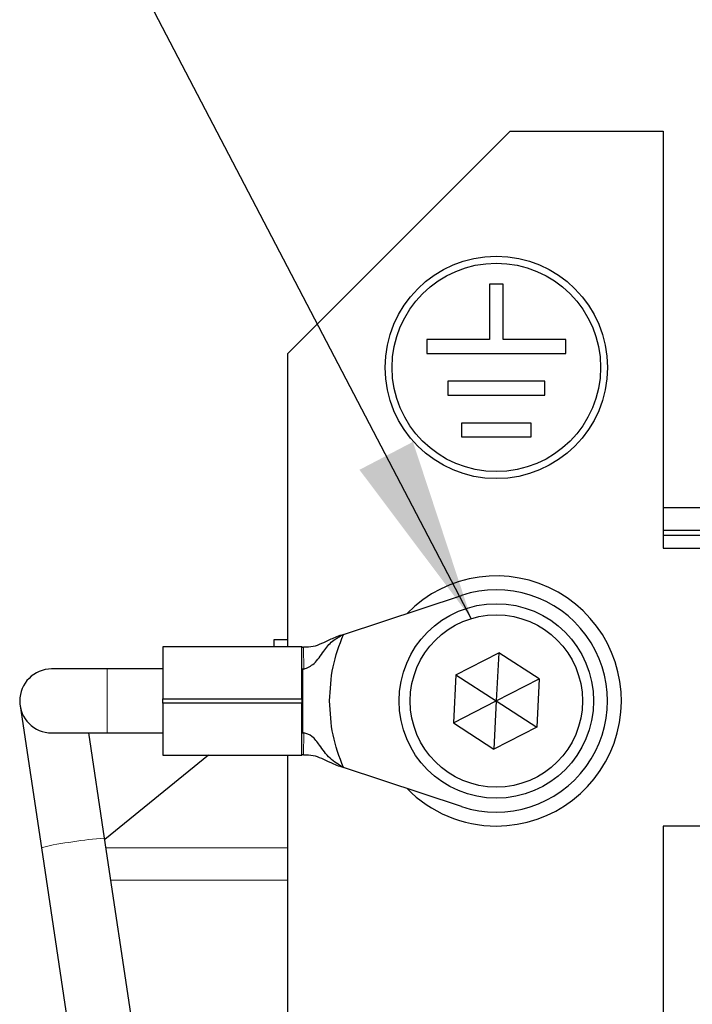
# Model space of a CAD drawing. Header units: millimetres. Extents: x 5 to 418, y 2 to 292.
# Tile 12 of 41: x 80 to 92, y 218 to 235. Entities that reach past the tile are written whole.
import ezdxf

# ---------------------------------------------------------------- set-up
doc = ezdxf.new("R2010")
doc.units = ezdxf.units.MM
doc.layers.add('SLD-0', color=7, linetype='Continuous')
doc.dimstyles.new('SLDDIMSTYLE1', dxfattribs={"dimtxt": 0.18, "dimasz": 3.302, "dimexe": 0, "dimexo": 0.0625, "dimgap": 0, "dimtad": 0, "dimtih": 1, "dimtoh": 1, "dimdec": 0, "dimrnd": 1e-09, "dimzin": 0, "dimdsep": 46, "dimtxsty": 'Standard', "dimsah": 1, "dimcen": 0.09, "dimadec": 0, "dimazin": 0, "dimtfac": 3.302, "dimtdec": 0, "dimtofl": 0, "dimtmove": 0, "dimatfit": 3, "dimfxl": 1, "dimfrac": 2, "dimtolj": 1, "dimtzin": 0, "dimarcsym": 0})

msp = doc.modelspace()

# ---------------------------------------------------------------- linework, layer by layer
at = {"color": 7, "linetype": 'Continuous', "lineweight": 25}
for p, q in [((88.762, 233.2298), (84.762, 229.2298)), ((88.762, 233.2298), (91.512, 233.2298)), ((91.512, 233.2298), (91.512, 225.7298)), ((88.637, 230.4798), (88.387, 230.4798)), ((88.387, 230.4798), (88.387, 229.4798)), ((88.637, 229.4798), (88.637, 230.4798)), ((88.387, 229.4798), (87.262, 229.4798)), ((87.262, 229.4798), (87.262, 229.2298)), ((89.762, 229.4798), (88.637, 229.4798)), ((89.762, 229.2298), (89.762, 229.4798)), ((84.762, 223.9548), (84.762, 229.2298)), ((87.262, 229.2298), (89.762, 229.2298)), ((87.637, 228.7298), (87.637, 228.4798)), ((89.387, 228.7298), (87.637, 228.7298)), ((89.387, 228.4798), (89.387, 228.7298)), ((87.637, 228.4798), (89.387, 228.4798)), ((89.137, 227.9798), (87.887, 227.9798)), ((87.887, 227.9798), (87.887, 227.7298)), ((89.137, 227.7298), (89.137, 227.9798)), ((87.887, 227.7298), (89.137, 227.7298)), ((92.262, 226.4548), (91.512, 226.4548)), ((91.512, 226.0548), (92.262, 226.0548)), ((92.262, 225.9548), (91.512, 225.9548)), ((91.512, 225.7298), (92.262, 225.7298)), ((85.7614, 224.1774), (87.8846, 224.8788)), ((84.512, 224.0798), (84.512, 223.9548)), ((84.762, 224.0798), (84.512, 224.0798)), ((85.012, 223.9548), (82.512, 223.9548)), ((82.512, 223.9548), (82.512, 223.0173)), ((85.012, 223.0173), (85.012, 223.9548)), ((87.7842, 223.4491), (88.5545, 223.8448)), ((88.5545, 223.8448), (88.512, 222.9798)), ((89.2824, 223.3755), (88.5545, 223.8448)), ((81.512, 223.5548), (80.512, 223.5548)), ((82.512, 223.5548), (81.512, 223.5548)), ((87.7842, 223.4491), (87.7417, 222.5841)), ((87.7842, 223.4491), (88.512, 222.9798)), ((88.512, 222.9798), (89.2824, 223.3755)), ((89.2824, 223.3755), (89.2398, 222.5105)), ((82.512, 223.0173), (85.012, 223.0173)), ((82.512, 222.9423), (82.512, 223.0173)), ((85.012, 223.0173), (85.012, 222.9423)), ((79.9434, 222.8945), (80.3265, 220.3401)), ((85.012, 222.9423), (82.512, 222.9423)), ((82.512, 222.9423), (82.512, 222.0048)), ((85.012, 222.0048), (85.012, 222.9423)), ((87.7417, 222.5841), (88.512, 222.9798)), ((88.512, 222.9798), (88.4695, 222.1148)), ((88.512, 222.9798), (89.2398, 222.5105)), ((87.7417, 222.5841), (88.4695, 222.1148)), ((89.2398, 222.5105), (88.4695, 222.1148)), ((80.512, 222.4048), (81.512, 222.4048)), ((81.4638, 220.5107), (81.1797, 222.4048)), ((81.512, 222.4048), (82.512, 222.4048)), ((85.0247, 222.4073), (85.048, 222.4088)), ((83.3365, 222.0048), (81.4677, 220.4849)), ((82.512, 222.0048), (85.012, 222.0048)), ((84.762, 210.4798), (84.762, 222.0048)), ((87.8846, 221.0807), (85.7614, 221.7822)), ((92.262, 220.7298), (91.512, 220.7298)), ((91.512, 220.7298), (91.512, 216.7298)), ((80.3265, 220.3401), (81.3754, 213.3476)), ((82.5127, 213.5182), (81.4638, 220.5107))]:
    msp.add_line(p, q, dxfattribs=at)
at = {"color": 7, "linetype": 'Continuous', "lineweight": 18}
for p, q in [((85.0446, 223.9474), (85.048, 223.5508)), ((81.512, 223.5548), (81.512, 222.4048)), ((85.022, 223.5528), (85.022, 223.5516)), ((85.022, 222.4079), (85.0247, 222.4073)), ((85.048, 222.4088), (85.0446, 222.0122)), ((84.762, 220.3394), (81.4895, 220.3394)), ((84.762, 219.7575), (81.5768, 219.7575))]:
    msp.add_line(p, q, dxfattribs=at)
at = {"color": 7, "linetype": 'Continuous', "lineweight": 25}
for centre, radius in [((88.512, 228.9798), 2), ((88.512, 228.9798), 1.875), ((88.512, 222.9798), 1.75), ((88.512, 222.9798), 1.55)]:
    msp.add_circle(centre, radius, dxfattribs=at)
for centre, radius, start, end in [((88.512, 222.9798), 2.25, 270, 135.54847), ((88.512, 222.9798), 2, 251.71757, 108.28243), ((80.512, 222.9798), 0.575, 90, 270), ((88.512, 222.9798), 2.25, 224.45153, 270)]:
    msp.add_arc(centre, radius, start, end, dxfattribs=at)
at = {"color": 7, "linetype": 'Continuous', "lineweight": 18}
for centre, radius, start, end in [((81.279, 216.7576), 3.707, 95.96521, 104.88849), ((81.6769, 216.1893), 4.3266, 92.82257, 100.42798)]:
    msp.add_arc(centre, radius, start, end, dxfattribs=at)
at = {"color": 7, "linetype": 'Continuous', "lineweight": 25}
for points, knots in [([(85.7614, 224.1774), (85.7191, 224.1626), (85.635, 224.1331), (85.4887, 224.0691), (85.3543, 224.0043), (85.2265, 223.9504), (85.1042, 223.9484), (85.0446, 223.9474)], [0, 0, 0, 0, 0.1128165, 0.2241611, 0.4714993, 0.7427221, 1, 1, 1, 1]), ([(85.048, 223.5508), (85.1123, 223.5787), (85.2486, 223.6377), (85.3907, 223.8592), (85.5478, 224.0631), (85.6923, 224.1404), (85.7614, 224.1774)], [0, 0, 0, 0, 0.2647458, 0.5611477, 0.7902064, 1, 1, 1, 1]), ([(85.512, 222.9798), (85.5228, 223.1858), (85.5442, 223.5978), (85.689, 223.9842), (85.7614, 224.1774)], [0, 0, 0, 0, 0.5000027, 1, 1, 1, 1]), ([(85.012, 223.9539), (85.0124, 223.9535), (85.0133, 223.9527), (85.0191, 223.9513), (85.022, 223.9506)], [0, 0, 0, 0, 0.4896468, 1, 1, 1, 1]), ([(85.022, 223.9506), (85.025, 223.95), (85.031, 223.9487), (85.04, 223.9479), (85.0446, 223.9474)], [0, 0, 0, 0, 0.49290913, 1, 1, 1, 1]), ([(85.048, 223.5508), (85.0402, 223.551), (85.03, 223.5512), (85.0235, 223.5525), (85.022, 223.5528)], [0, 0, 0, 0, 0.7628624, 1, 1, 1, 1]), ([(85.7614, 221.7822), (85.689, 221.9754), (85.5442, 222.3617), (85.5228, 222.7738), (85.512, 222.9798)], [0, 0, 0, 0, 0.4999973, 1, 1, 1, 1]), ([(85.7614, 221.7822), (85.6752, 221.8337), (85.4936, 221.942), (85.3455, 222.169), (85.2064, 222.3545), (85.099, 222.3913), (85.048, 222.4088)], [0, 0, 0, 0, 0.2689072, 0.5662678, 0.7936981, 1, 1, 1, 1]), ([(85.022, 222.009), (85.0192, 222.0083), (85.0133, 222.0069), (85.0125, 222.0061), (85.012, 222.0057)], [0, 0, 0, 0, 0.48964163, 1, 1, 1, 1]), ([(85.0446, 222.0122), (85.0379, 222.0115), (85.0292, 222.0105), (85.0234, 222.0093), (85.022, 222.009)], [0, 0, 0, 0, 0.7570723, 1, 1, 1, 1]), ([(85.0446, 222.0122), (85.1042, 222.0112), (85.2265, 222.0092), (85.3543, 221.9553), (85.4887, 221.8905), (85.635, 221.8265), (85.7191, 221.797), (85.7614, 221.7822)], [0, 0, 0, 0, 0.2572779, 0.5285007, 0.7758389, 0.8871835, 1, 1, 1, 1])]:
    msp.add_open_spline(points, degree=3, knots=knots, dxfattribs=at)
for points in [[(85.022, 223.5516), (85.022, 223.5368), (85.022, 223.5072), (85.022, 223.3723), (85.022, 223.1908), (85.022, 223.0501), (85.022, 222.9798)], [(85.022, 222.9798), (85.022, 222.9095), (85.022, 222.7688), (85.022, 222.5873), (85.022, 222.4524), (85.022, 222.4228), (85.022, 222.4079)]]:
    msp.add_open_spline(points, degree=3, dxfattribs=at)

# ---------------------------------------------------------------- leaders
at = {"layer": 'SLD-0'}
msp.add_leader([(88.0597, 224.4623), (81.1939, 237.6089)], dimstyle='SLDDIMSTYLE1', dxfattribs=at)

doc.saveas('drawing.dxf')
